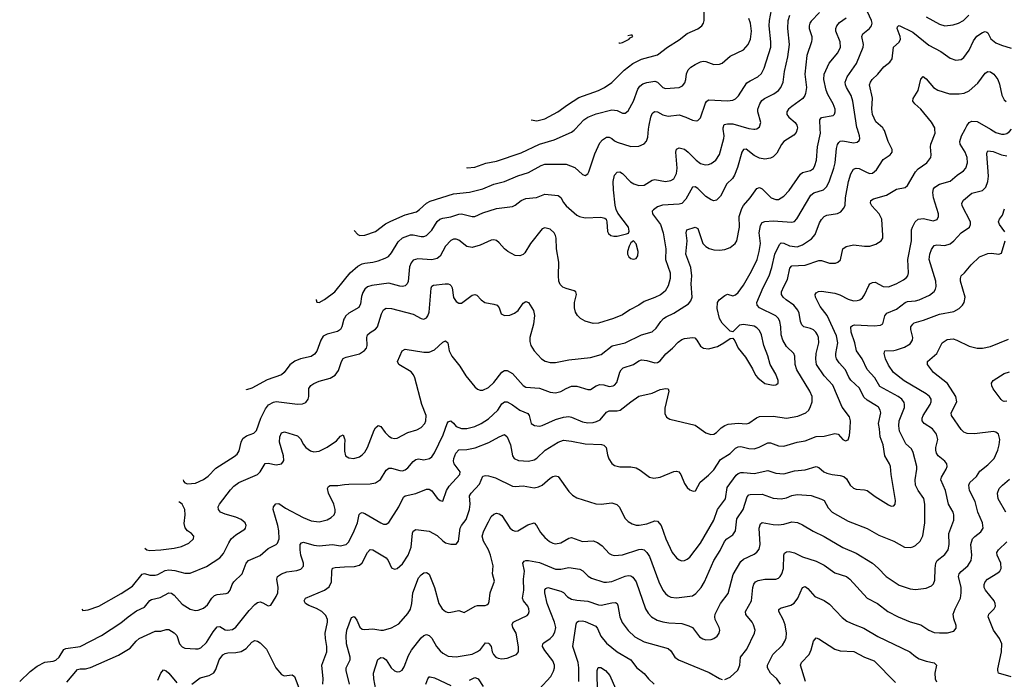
# Model space of a CAD drawing. Header units: inches. Extents: x 501419 to 657765, y 482282 to 547532.
# Tile 38 of 225: x 537580 to 544912, y 525905 to 530815. Entities that reach past the tile are written whole.
import ezdxf

# ---------------------------------------------------------------- set-up
doc = ezdxf.new("R2010")
doc.units = ezdxf.units.IN
doc.header["$MEASUREMENT"] = 0
for name, color, linetype in [('A5532', 7, 'Continuous'), ('A5542', 7, 'Continuous'), ('A5543', 7, 'Continuous')]:
    doc.layers.add(name, color=color, linetype=linetype)

msp = doc.modelspace()

# ---------------------------------------------------------------- linework, layer by layer
at = {"layer": 'A5532', "color": 6}
for points, elevation in [([(539787.5, 528733.8), (539787, 528730), (539793.8, 528713.8), (539810, 528710.2), (539850, 528732.5), (539927.9, 528790), (540000, 528879.8)], 3400), ([(540000, 528594.3), (539994.7, 528585.3), (539980.1, 528530), (539970, 528509.1), (539946.3, 528493.7), (539870, 528475.6), (539841.2, 528458.8), (539821.7, 528430), (539792.5, 528347.5), (539775.5, 528324.5), (539750, 528308.6), (539670, 528292), (539630, 528274.5), (539592.7, 528247.3), (539550.4, 528189.6), (539528.8, 528171.2), (539424.2, 528135.8), (539310, 528073), (539270, 528059.3), (539267.9, 528062.3)], 3300), ([(538797.2, 527389.6), (538800.4, 527380.4), (538810, 527367.6), (538830, 527359.6), (538890, 527364.7), (538950, 527393.6), (538982.5, 527417.5), (539041.8, 527478.2), (539176.9, 527563.1), (539198.7, 527581.3), (539214.1, 527605.9), (539228.6, 527671.4), (539242.5, 527697.5), (539270, 527717.5), (539323.4, 527736.6), (539343.7, 527756.3), (539375.7, 527850), (539410, 527919.4), (539432.4, 527947.6), (539470, 527968.3), (539490, 527972.9), (539650, 527952.8), (539685, 527955), (539710, 527966.3), (539728.4, 527991.6), (539732.4, 528010), (539732.2, 528070), (539747.2, 528092.8), (539771.5, 528108.5), (539810, 528124.2), (539892.1, 528147.9), (539929.2, 528170), (539954.8, 528205.2), (539975.9, 528270), (539990, 528293.2), (540000, 528298.5)], 3200), ([(538043.7, 526426.9), (538050, 526417.1), (538090, 526422.1), (538170.3, 526449.7), (538336.5, 526543.5), (538420.1, 526599.9), (538493.1, 526686.9), (538510, 526692.1), (538550, 526679.9), (538590, 526679.6), (538610, 526685.6), (538664.5, 526715.5), (538690, 526720.5), (538735.4, 526715.4), (538810, 526694.6), (538850, 526695), (538970, 526745.9), (539070.4, 526809.6), (539097.8, 526842.2), (539137.5, 526922.5), (539155.8, 526950), (539190, 526981.6), (539255.8, 527024.2), (539262, 527030), (539267.1, 527050), (539259, 527070), (539230, 527095.5), (539190, 527113.3), (539110, 527134.5), (539075, 527150), (539059.4, 527170), (539059, 527190), (539068.7, 527210), (539150, 527316.8), (539175.9, 527344.1), (539212.8, 527370), (539350, 527430.1), (539370.5, 527450), (539408.9, 527511.1), (539430, 527513.4), (539490, 527501.3), (539529, 527510), (539539.3, 527520.7), (539546.6, 527533.4), (539545.3, 527570), (539515.3, 527670), (539517.4, 527710), (539530, 527739), (539553.1, 527746.9), (539650, 527717.5), (539670, 527695.4), (539693.5, 527653.5), (539711.4, 527631.4), (539745.6, 527605.6), (539770, 527598.5), (539810, 527604.2), (539870, 527632.7), (539938.6, 527681.4), (539970, 527714.3), (539990, 527724.7), (540000, 527694.4)], 3100), ([(540000, 527644.9), (539998.9, 527610), (540000, 527604.6)], 3100), ([(537580.2, 525890), (537657.3, 525962.7), (537710, 526003.8), (537767.5, 526032.5), (537830, 526041.1), (537850, 526048.9), (537874, 526070), (537910, 526126.8), (537924.8, 526135.2), (538030, 526149.3), (538190, 526230.4), (538334.4, 526325.6), (538388.6, 526371.4), (538450, 526414.1), (538510, 526441.9), (538548.6, 526491.4), (538561.3, 526498.7), (538626.3, 526513.7), (538690, 526548.3), (538710, 526546.9), (538730, 526531.3), (538790, 526465.1), (538850, 526427.6), (538890, 526418), (538910, 526419.6), (538950, 526435.2), (538979.6, 526460.4), (539010, 526510.1), (539030, 526528.6), (539050, 526535.9), (539116.6, 526543.4), (539132.9, 526550), (539148.5, 526570), (539162.7, 526610), (539175.9, 526630), (539236.3, 526690), (539267.6, 526770), (539283.9, 526790), (539370, 526828.2), (539430, 526878.5), (539490, 526908.4), (539500.6, 526919.4), (539512.7, 526950), (539510.9, 527010), (539503.4, 527050), (539467.5, 527170), (539469.5, 527190.5), (539488, 527212), (539510, 527213.1), (539559.1, 527179.1), (539691.5, 527110), (539750, 527086), (539810, 527076.4), (539870, 527093.6), (539900.5, 527110), (539920.9, 527130), (539929.2, 527150), (539930.2, 527169.8), (539919.4, 527210), (539880.2, 527290), (539873.2, 527326.8), (539879.9, 527340.1), (539892.1, 527347.9), (539948.9, 527348.9), (540000, 527354.6)], 3000), ([(538511.9, 526881.4), (538526.5, 526870), (538550, 526864.8), (538630, 526868.6), (538730, 526880.5), (538786, 526894), (538840.3, 526919.7), (538874.7, 526950), (538877.5, 526970), (538858.7, 526990), (538830, 527010.6), (538812, 527032), (538805.7, 527065.7), (538812.9, 527130), (538810.2, 527170), (538790, 527209.9), (538770, 527223.2)], 3200), ([(538770, 527223.2), (538765.9, 527223.1)], 3200), ([(537930, 525884.1), (538010, 525977.6), (538030, 525983.8), (538070, 525983.2), (538107.1, 525992.9), (538315, 526085), (538403.8, 526136.2), (538446.4, 526190), (538470, 526208), (538590, 526264.7), (538630, 526264.2), (538670, 526275.2), (538690, 526275.1), (538730, 526252), (538750.9, 526230.9), (538769.6, 526170), (538790, 526146), (538810, 526137.8), (538890, 526131.3), (538910, 526131.8), (538930, 526138.9), (538970, 526178.5), (539020.7, 526259.3), (539050, 526295.7), (539070, 526299.7), (539110, 526273.3), (539126.9, 526270), (539163.6, 526276.4), (539190, 526294.6), (539290, 526416.6), (539330, 526461.9), (539350, 526477.9), (539370, 526481.7), (539390, 526475.6), (539430, 526451.9), (539450, 526456.8), (539490, 526521.6), (539501.5, 526550), (539505.4, 526590), (539494.7, 526650), (539500.2, 526670), (539530.1, 526689.9), (539570, 526704.3), (539643.7, 526716.3), (539674.1, 526725.9), (539693.1, 526746.9), (539692.6, 526770), (539674.9, 526830), (539669, 526870), (539669.4, 526910), (539678.6, 526921.4), (539692.7, 526927.3), (539770, 526903.9), (539810, 526899.8), (539910, 526908.4), (539970, 526898), (540000, 526905.7)], 2900), ([(539838.5, 525870), (539839.2, 525910), (539830.3, 526010), (539868.2, 526110), (539868.2, 526150), (539856.9, 526210), (539854.7, 526250), (539873.2, 526330), (539872.9, 526350), (539859.9, 526379.9), (539830.2, 526410.2), (539790, 526432.2), (539733.9, 526453.9), (539708, 526470), (539697.6, 526490), (539708, 526510), (539850, 526569), (539885.6, 526594.4), (539902.8, 526630), (539903.6, 526710), (539910, 526731.8), (539930, 526738.7), (540000, 526742.1)], 2800), ([(538862.1, 525870), (538924.2, 525915.8), (538990, 525934.7), (539025.8, 525954.2), (539041.9, 525978.1), (539065.5, 526050), (539093.3, 526086.7), (539110, 526097), (539130, 526101.7), (539190, 526104), (539230, 526113.2), (539265.5, 526134.5), (539310, 526181.6), (539330, 526193.2), (539350, 526190.4), (539370, 526177.2), (539418.5, 526130), (539488.5, 525990), (539530, 525942.1), (539550.7, 525930.7), (539610, 525938.7), (539625.8, 525925.8), (539670, 525810.8)], 2800), ([(538610, 525898.3), (538630, 525950.9), (538650, 525974.7), (538670, 525968), (538690, 525950.6), (538750, 525878.4)], 2800)]:
    msp.add_lwpolyline(points, dxfattribs=dict(at, elevation=elevation))
at = {"layer": 'A5542', "color": 6}
for points, elevation in [([(540000, 526742.1), (540074.2, 526745.8), (540110, 526754.7), (540130, 526772.5), (540170, 526848.8), (540190, 526871.3), (540210, 526869.7), (540308, 526810), (540323.6, 526790), (540350, 526735.3), (540370, 526726), (540390, 526729.2), (540430, 526765.2), (540474, 526830), (540496.3, 526890), (540505.9, 526994.1), (540510.9, 527009.1), (540530, 527020.5), (540630, 527009), (540690, 526975.9), (540730, 526935.8), (540750, 526922.1), (540790, 526910.9), (540830, 526911.6), (540847.2, 526932.8), (540859.6, 527030), (540868.9, 527051.1), (540904.5, 527095.5), (540929.4, 527170), (540935.4, 527210), (540930.8, 527270), (540941.6, 527290), (541002.9, 527357.1), (541030, 527418.5), (541050, 527421.9), (541070, 527419), (541124.3, 527404.3), (541250, 527343.3), (541270, 527341), (541330, 527346), (541410, 527331.8), (541442.9, 527337.1), (541469.5, 527350.5), (541530, 527403), (541550, 527415.1), (541570, 527420.1), (541590, 527414.6), (541670, 527303.1), (541697, 527277), (541730, 527257.1), (541870, 527211.7), (541910, 527209.5), (541990, 527218.1), (542027.4, 527207.4), (542045.9, 527185.9), (542086.1, 527106.1), (542110, 527081.3), (542142, 527062), (542170, 527053.6), (542193, 527053), (542250, 527063.9), (542310, 527084.4), (542330, 527081.8), (542355.8, 527050), (542390.5, 526950), (542438.2, 526850), (542470, 526808.6), (542490, 526794.6), (542510, 526788.1), (542530.4, 526789.6), (542550, 526798.5), (542570, 526815.1), (542650, 526918.2), (542749.8, 527090), (542777.5, 527170), (542836.8, 527250), (542847.3, 527332.7), (542916.1, 527423.9), (542930, 527436.2), (542950, 527443.9), (542970, 527446.1), (543050, 527438.4), (543150, 527460.8), (543210, 527439.1), (543270, 527433.7), (543350, 527457.1), (543430, 527464.9), (543510, 527489.1), (543530, 527481.3), (543568.4, 527450), (543590, 527439.5), (543629.1, 527429.1), (543690, 527423.3), (543715.9, 527415.9), (543738.1, 527398.1), (543764.1, 527350), (543788.6, 527328.6), (543810, 527320.5), (543870, 527316.6), (543890, 527311.3), (543950, 527265), (544050, 527203.3), (544070, 527194.3), (544090, 527195.5), (544100.1, 527210), (544102.8, 527237.2), (544068.9, 527430), (544063.3, 527490), (544056.9, 527510), (544022.3, 527570), (544011, 527650), (543986.8, 527710), (543983, 527770), (543975.4, 527810), (543991.5, 527890), (543988, 527910), (543974.6, 527930), (543961, 527941), (543890, 527984), (543865.4, 528005.4), (543832.5, 528072.5), (543770, 528132), (543754.7, 528154.7), (543729.7, 528210), (543681.9, 528261.9), (543663, 528290), (543656.4, 528310), (543656.5, 528330), (543671.5, 528410), (543662.3, 528462.3), (543592.4, 528612.4), (543541.5, 528681.5), (543505.1, 528750), (543503.1, 528770), (543510, 528782.7), (543527.8, 528792.2), (543550, 528794.8), (543650, 528780.9), (543687.9, 528767.9), (543750, 528734.3), (543790, 528723.7), (543815.9, 528724.1), (543836.4, 528730), (543855.2, 528744.7), (543870, 528766.7), (543902.5, 528837.5), (543911.4, 528848.6), (543930, 528859.7), (543950, 528861.1), (544010, 528829.5), (544050, 528827.2), (544107.1, 528850), (544161.3, 528878.7), (544184.2, 528895.8), (544194.2, 528910), (544199.5, 528930), (544193.4, 529030), (544221.1, 529170), (544221.9, 529250), (544228.3, 529271.7), (544248.9, 529311.1), (544270, 529331), (544310, 529335.7), (544382.2, 529317.8), (544411.7, 529328.3), (544422.1, 529350), (544421.8, 529370), (544384.5, 529490), (544379.1, 529530), (544384.6, 529555.4), (544395.4, 529570), (544429.9, 529590), (544510, 529613.2), (544562.1, 529657.9), (544609.1, 529690), (544626.6, 529710), (544638.3, 529750), (544635.7, 529790), (544620.8, 529830), (544584.5, 529890), (544581.1, 529910), (544592.7, 529950), (544619.7, 530000)], 2800), ([(540000, 527354.6), (540030, 527357.9), (540190, 527360.3), (540230, 527367.5), (540267.3, 527392.7), (540310, 527462.2), (540330, 527478.1), (540350, 527476.6), (540410, 527459.2), (540430, 527458.5), (540450, 527464.4), (540470, 527478.6), (540510, 527527.4), (540530, 527542.7), (540550, 527546.2), (540590, 527539.9), (540631.6, 527548.4), (540650, 527561.6), (540670, 527590.1), (540734.5, 527725.5), (540763.8, 527810), (540770, 527822.3), (540775.7, 527824.3), (540790, 527829.1), (540810, 527812.8), (540830, 527787.7), (540870, 527772.8), (540910, 527773.1), (540970, 527788.4), (541017.1, 527810), (541070, 527843.5), (541140.9, 527910), (541170, 527955.9), (541190, 527970.3), (541210, 527972.1), (541250, 527949.8), (541303.8, 527910), (541363.8, 527883.8), (541375.1, 527870), (541388.9, 527810), (541414.5, 527794.5), (541450, 527790.5), (541470, 527793.8), (541570, 527839.5), (541630, 527856.5), (541670, 527861.8), (541690, 527857.7), (541770, 527822.3), (541810, 527815.6), (541850, 527816.7), (541876.1, 527823.9), (541901.9, 527838.1), (541950, 527893.1), (541970, 527905.1), (542030, 527902.7), (542052.7, 527910), (542130, 527972.1), (542190, 528012.1), (542290, 528035.8), (542350, 528061.8), (542391.3, 528071.3), (542407.8, 528067.8), (542414.4, 528050), (542383.3, 527923.4), (542383.8, 527883.8), (542395.7, 527855.7), (542420.8, 527840.8), (542610, 527797.6), (542690, 527740.1), (542727.6, 527727.6), (542750, 527729.7), (542770, 527742.6), (542802.4, 527777.6), (542830, 527795.9), (542856.2, 527803.8), (542930, 527811.7), (542990, 527808), (543010, 527811.7), (543067.3, 527852.7), (543090, 527861.6), (543190, 527864.9), (543290, 527849.6), (543374.6, 527865.4), (543434.2, 527890), (543455.3, 527910), (543470, 527937.2), (543480.2, 527970), (543482.1, 528010), (543464.8, 528050), (543365.9, 528210), (543355.5, 528250), (543351.7, 528310), (543345.8, 528330), (543290, 528383.2), (543264, 528430), (543251.4, 528470), (543248, 528530), (543240.5, 528570), (543230.1, 528590.1), (543210, 528610), (543090, 528671.8), (543072.4, 528690), (543069.2, 528710), (543116.8, 528823.2), (543161, 528910), (543180.7, 528970), (543204.2, 529070), (543237.9, 529142.1), (543250, 529154.3), (543270, 529151), (543311.3, 529131.3), (543370, 529125.3), (543410, 529139.6), (543476.1, 529183.9), (543504.6, 529215.4), (543535.5, 529304.5), (543550, 529328.6), (543569.9, 529350), (543590, 529360.4), (543670, 529372.4), (543693.7, 529386.3), (543715.4, 529410), (543726.6, 529433.4), (543729.2, 529490), (543751, 529610), (543770, 529668), (543790, 529701.9), (543810, 529711.4), (543830, 529708.5), (543890, 529678.1), (543910, 529671.2), (543930, 529673.2), (543960.9, 529699.1), (544010, 529774.5), (544061.7, 529810), (544077.9, 529830), (544075.9, 529850), (544048, 529908), (544018.7, 529990), (544012.5, 530000)], 3000), ([(540000, 528298.5), (540010, 528303.8), (540110, 528329.4), (540148, 528352), (540161.9, 528370), (540167.8, 528390), (540165.7, 528450), (540170.5, 528470), (540190, 528488.1), (540228.5, 528511.5), (540243.5, 528530), (540274.7, 528625.3), (540290, 528655.2), (540310, 528667), (540350, 528666), (540510, 528622.4), (540570, 528590.1), (540590, 528585.8), (540610, 528595), (540620.4, 528610), (540630, 528637.4), (540643.7, 528816.3), (540648.3, 528831.7), (540661.5, 528838.5), (540748.9, 528848.9), (540770, 528849.3), (540783.9, 528843.9), (540794.1, 528834.1), (540799.4, 528819.4), (540810, 528748), (540830, 528716.8), (540850, 528705), (540870, 528705.8), (540950, 528764.8), (540970, 528771.1), (540985.3, 528765.3), (541015.7, 528730), (541043.7, 528710), (541110, 528698.7), (541135.5, 528690), (541151.2, 528671.2), (541165.6, 528625.6), (541190, 528612.5), (541230, 528616.3), (541265.2, 528630), (541291.9, 528650), (541330, 528705), (541350, 528718.7), (541370, 528710.2), (541405.9, 528650), (541413, 528613), (541405.2, 528550), (541377.9, 528450), (541379.2, 528419.2), (541386.9, 528390), (541412.1, 528350), (541465.2, 528290), (541492.6, 528272.6), (541530, 528262.6), (541570, 528263.5), (541670, 528284.4), (541830, 528301), (541910, 528322), (541991.6, 528388.4), (542090, 528410.8), (542210, 528468.5), (542290, 528492.2), (542320.8, 528519.2), (542355.1, 528570), (542373.8, 528590), (542395.2, 528604.8), (542450, 528630.2), (542560.6, 528699.4), (542578.2, 528721.8), (542587, 528750), (542580.2, 528850), (542584.9, 528910), (542577.1, 528970), (542540.8, 529070), (542549.5, 529170), (542542.3, 529230), (542547.6, 529252.4), (542610, 529271.6), (542630, 529260.4), (542668.3, 529150), (542688.3, 529128.3), (542713.5, 529113.5), (542750, 529102.3), (542790, 529099.6), (542830, 529105), (542870, 529119.3), (542909, 529150), (542919.5, 529170), (542939.5, 529270), (542938.1, 529350), (542956.8, 529410), (542968.8, 529431.2), (543020.7, 529490), (543070, 529558.3), (543090, 529565.3), (543110, 529557.3), (543176.8, 529490), (543210, 529476), (543230, 529477.3), (543270, 529501.9), (543310, 529544.7), (543393.7, 529666.3), (543410, 529677.5), (543470, 529692.2), (543490, 529709), (543501.9, 529730), (543513.4, 529770), (543521.9, 529870), (543542.9, 529970), (543541.4, 530000)], 3200), ([(540000, 528879.8), (540040.3, 528930), (540098.6, 528981.4), (540130, 528998.4), (540150, 529003.8), (540210, 529010.4), (540250, 529021.4), (540300.7, 529039.3), (540326.5, 529053.5), (540350, 529080.5), (540397.4, 529162.6), (540430, 529192.7), (540490, 529214.7), (540510, 529214.8), (540570, 529201.2), (540590, 529201.4), (540610, 529208.1), (540650, 529248.5), (540690, 529313.5), (540709.4, 529330.6), (540730, 529338.4), (540790, 529348.4), (540850, 529368.1), (540870, 529370.5), (540950, 529349.6), (540970, 529351.5), (541030, 529378.8), (541130, 529410.2), (541250, 529424.3), (541270, 529434.3), (541314.1, 529470), (541350, 529484.7), (541429.3, 529490.7), (541490, 529515.9), (541590, 529506.6), (541610, 529490.9), (541630, 529453.5), (541650, 529430.9), (541730, 529361.1), (541749.7, 529349.7), (541790, 529340.9), (541906.5, 529346.5), (541938.4, 529338.4), (541946.8, 529330), (541951.8, 529311.8), (541958.3, 529238.3), (541964.9, 529224.9), (541980.9, 529210), (542003.5, 529203.5), (542030, 529203.1), (542098.9, 529221.1), (542112.7, 529227.3), (542119.1, 529240.9), (542113.8, 529270), (542034.9, 529374.9), (542021.9, 529401.9), (542013.9, 529433.9), (542001.7, 529550), (542000.4, 529610), (542010, 529657), (542030, 529681.5), (542050, 529682.1), (542070, 529671), (542129.1, 529609.1), (542153.8, 529593.8), (542190, 529580.9), (542230, 529583.9), (542290, 529619.8), (542310, 529625.5), (542390, 529612), (542430, 529617.3), (542450.7, 529630), (542471.9, 529670), (542474.9, 529710), (542465.1, 529830), (542470, 529852.6), (542490, 529860.4), (542530, 529851), (542558.7, 529830), (542616.7, 529770), (542650, 529746), (542684.4, 529735.7), (542710, 529737.7), (542730, 529745.7), (542762.7, 529770), (542790, 529811.6), (542823.6, 529930), (542825.2, 529950), (542819.1, 530000)], 3400), ([(540000, 526905.7), (540010, 526908.3), (540030.8, 526929.2), (540072, 527010), (540096.6, 527070), (540109, 527131), (540118.6, 527141.4), (540130, 527146.4), (540150, 527140.4), (540270, 527069.1), (540290, 527060.2), (540310, 527059.1), (540330, 527072.2), (540403.7, 527190), (540439.2, 527260.8), (540450, 527272), (540531.1, 527288.9), (540610, 527321.4), (540630, 527319.6), (540650, 527308.9), (540690, 527254.6), (540710, 527235.5), (540730, 527231.2), (540759.4, 527310), (540778.1, 527341.9), (540857.3, 527430), (540860.2, 527450), (540816, 527510), (540811.4, 527530), (540813.8, 527550), (540829, 527590), (540850, 527614.6), (540910, 527615.4), (540971.8, 527628.2), (541072.8, 527667.2), (541150, 527710.5), (541190, 527727.4), (541211.2, 527710), (541234.5, 527650), (541249, 527570), (541263, 527550), (541293.4, 527533.4), (541370, 527529.4), (541410, 527539), (541430, 527551.7), (541492.9, 527610), (541590, 527669.6), (541630, 527684.8), (541690, 527678.7), (541790, 527658.6), (541912.7, 527652.7), (541928.8, 527648.8), (541947.2, 527630), (541956.1, 527576.1), (541966.9, 527546.9), (541990, 527511.6), (542010, 527497.4), (542048, 527488), (542130, 527487.6), (542170, 527478.8), (542201.7, 527461.7), (542270, 527410.8), (542302.3, 527402.3), (542350, 527410.6), (542450, 527453), (542470, 527455.6), (542489.1, 527450), (542503.5, 527430), (542530, 527363.2), (542550, 527333), (542570, 527314.6), (542594.9, 527305.1), (542612, 527308), (542646.8, 527373.2), (542710, 527425.4), (542750, 527465.6), (542797.6, 527542.4), (542870, 527587), (542910, 527625), (542930, 527636.8), (542950, 527639), (543010, 527624.3), (543050, 527622.2), (543086.2, 527633.8), (543150, 527666), (543170, 527664.9), (543230, 527642.7), (543270, 527639.7), (543368.5, 527671.5), (543430, 527679.7), (543510, 527711.6), (543570, 527716), (543650, 527736.1), (543675, 527730), (543710, 527691.1), (543730, 527680.7), (543750, 527688.9), (543759.6, 527720.4), (543764.9, 527775.1), (543765.7, 527830), (543758.3, 527858.3), (543704.9, 527930), (543634.1, 528094.1), (543570, 528164.8), (543513.8, 528250), (543508.1, 528288.1), (543510, 528330), (543530, 528410), (543527.4, 528450), (543520, 528470), (543508.8, 528488.8), (543490, 528507.4), (543470, 528517.1), (543419.4, 528530), (543403.3, 528543.3), (543393.6, 528570), (543385, 528630), (543374.3, 528654.3), (543344.6, 528690), (543286.6, 528730), (543265.6, 528750), (543253.9, 528770), (543252.1, 528790), (543269.1, 528830), (543298.6, 528881.4), (543314.7, 528965.3), (543330, 528982.1), (543430, 528987.7), (543530, 529022.8), (543550, 529022.4), (543610, 529003.9), (543656, 529004), (543672.3, 529010), (543691.1, 529028.9), (543710, 529108.6), (543733.3, 529126.7), (543790, 529138.5), (543870, 529129.4), (543910, 529130.5), (543956.1, 529143.9), (543995.5, 529170), (544006.5, 529190), (544008.2, 529210), (544000.2, 529330), (543981.1, 529370), (543925.6, 529430), (543915, 529450), (543917.2, 529470), (543937.8, 529482.2), (544035.5, 529510), (544110, 529553.3), (544173.5, 529566.5), (544190, 529582.2), (544250, 529682.7), (544270, 529704.3), (544336.3, 529750), (544365.1, 529790), (544367.8, 529810), (544362.1, 529870), (544365.8, 529890), (544397.6, 529970), (544394.9, 530000)], 2900), ([(540000, 527604.6), (540007.2, 527570), (540030, 527553.7), (540069.5, 527549.5), (540110, 527562.2), (540130, 527575.3), (540150, 527596.8), (540170, 527632), (540220.7, 527759.3), (540230, 527776.4), (540250, 527795.6), (540270, 527787), (540302.3, 527742.3), (540330, 527714.8), (540350, 527703.2), (540370, 527698.2), (540390, 527699.8), (540470, 527742.6), (540537.6, 527762.4), (540570, 527778.8), (540595.9, 527810), (540603.5, 527830), (540606.5, 527870), (540574.9, 527950), (540521.7, 528150), (540512.1, 528172.1), (540494.4, 528194.4), (540402.8, 528250), (540392.6, 528270), (540428.7, 528351.3), (540450, 528362.5), (540590, 528340.7), (540630, 528339.8), (540670, 528356.9), (540730, 528414.8), (540750, 528424.7), (540769.2, 528409.2), (540779.2, 528350), (540799.2, 528310), (540857.6, 528237.6), (540903.3, 528163.3), (540970, 528082.5), (540990, 528065.7), (541010, 528058.6), (541030, 528058.6), (541070, 528077.2), (541110, 528115.6), (541170, 528191), (541190, 528204), (541210, 528203.4), (541250, 528180.7), (541330, 528093.3), (541350, 528081.3), (541452.1, 528072.1), (541530, 528043.6), (541570, 528038.2), (541610, 528047.9), (541650, 528071.2), (541690, 528086.8), (541730, 528086.3), (541810, 528062.1), (541830, 528062.8), (541874, 528090), (541901, 528099), (541930, 528096.7), (541970, 528086.1), (541998.8, 528090), (542010, 528095.8), (542025.5, 528114.5), (542050, 528191.4), (542060.1, 528210), (542075.1, 528224.9), (542150, 528248.5), (542190, 528276), (542210, 528283.2), (542250, 528279.3), (542310, 528261.6), (542330, 528264), (542350, 528277.3), (542391.5, 528328.5), (542440.5, 528370), (542483.9, 528416.1), (542510, 528435.2), (542530, 528443), (542590, 528451), (542606.6, 528446.6), (542623.6, 528430), (542650, 528386.1), (542671.5, 528371.5), (542710, 528366.5), (542776.2, 528383.8), (542824.5, 528410), (542870, 528442.4), (542890, 528443.7), (542904.2, 528424.2), (542929.3, 528370), (542984.2, 528304.2), (543036.9, 528216.9), (543058.6, 528170), (543075.9, 528150), (543130, 528108.5), (543190, 528095.7), (543210, 528096.3), (543218.8, 528101.2), (543228, 528110), (543227, 528130), (543210, 528177.4), (543168.6, 528248.6), (543150, 528314.3), (543120.1, 528390), (543103.3, 528470), (543090, 528500.8), (543070, 528521.7), (543050, 528534.4), (542970, 528547.6), (542939.4, 528540.6), (542890, 528490.9), (542870, 528495.8), (542810, 528556.9), (542791.1, 528590), (542774.1, 528665.9), (542777.2, 528710), (542788.5, 528731.4), (542830, 528762.3), (542850, 528771.5), (542890, 528760.9), (542910, 528768.3), (542930, 528785.2), (542970, 528839.7), (543030, 528943.2), (543071.4, 529030), (543086.9, 529090), (543095.3, 529150), (543086.4, 529230), (543096.3, 529283.7), (543110, 529306.5), (543130, 529312.7), (543190, 529317.9), (543330, 529307.4), (543350, 529314.4), (543366.5, 529333.5), (543471, 529509), (543494, 529526), (543564.5, 529550), (543590, 529574.1), (543610, 529615.8), (543643.4, 529710), (543652.4, 529750), (543662.4, 529857.6), (543670, 529885.7), (543679.5, 529900.5), (543690, 529911), (543710, 529914.2), (543790, 529899.8), (543815.5, 529904.5), (543830, 529916), (543836.1, 529930), (543834.4, 529950), (543817.7, 530000)], 3100), ([(543369.6, 530000), (543363, 529977), (543344.3, 529955.7), (543270.3, 529909.7), (543252.8, 529887.2), (543218.7, 529821.3), (543190, 529793.9), (543170, 529783.9), (543130, 529778.5), (543090, 529785.9), (543050, 529803.7), (542990, 529850.8), (542969.6, 529850.4), (542957.5, 529830), (542925.4, 529714.6), (542902.6, 529657.4), (542886.8, 529633.2), (542845.9, 529594.1), (542797.8, 529502.2), (542770, 529472.3), (542750, 529468.3), (542730, 529473.8), (542690, 529499.9), (542630, 529559.8), (542610, 529571.2), (542591.3, 529568.7), (542541.3, 529478.7), (542510, 529447.8), (542490, 529441.7), (542366, 529434), (542330, 529421.5), (542299.3, 529400.7), (542289.2, 529390), (542291.1, 529370), (542351.6, 529291.6), (542371.6, 529230), (542390.5, 529110), (542388.2, 529030), (542423.6, 528930), (542423.7, 528890), (542410, 528833.3), (542386.1, 528793.9), (542352.8, 528767.2), (542310, 528746.3), (542230, 528717.9), (542190, 528689.4), (542124.6, 528655.4), (542070, 528619.2), (542002.6, 528590), (541890, 528557.4), (541850, 528554.9), (541790.4, 528570.4), (541756.5, 528590), (541732.9, 528612.9), (541719.3, 528639.3), (541711.8, 528671.8), (541712.5, 528710), (541725.2, 528770), (541721.7, 528790), (541710, 528797.9), (541650, 528814.1), (541625.3, 528825.3), (541605.2, 528845.2), (541594.8, 528870), (541591.3, 528910), (541594.7, 529010), (541576.8, 529110), (541574.7, 529190), (541570.3, 529210), (541559.1, 529230), (541530, 529255.7), (541490, 529265.9), (541470, 529258.7), (541384.9, 529150), (541340.5, 529079.5), (541330, 529068.3), (541303.4, 529056.6), (541270, 529059.5), (541215.2, 529090), (541189.3, 529109.3), (541150, 529155.7), (541130, 529170.8), (541110, 529176.7), (541090, 529174.5), (541010, 529136.8), (540950, 529119.2), (540910, 529127), (540850, 529174.4), (540830, 529181.3), (540810, 529180.6), (540790, 529171.5), (540751.9, 529130), (540710, 529055.2), (540690, 529036.7), (540650, 529028.6), (540545.1, 529034.9), (540510, 529025.4), (540494.2, 529005.8), (540483.8, 528976.2), (540473.1, 528866.9), (540465.7, 528850), (540450, 528835.5), (540430, 528830.3), (540410, 528832), (540330, 528854.9), (540202.3, 528837.7), (540170, 528827.4), (540150, 528810), (540134.8, 528785.2), (540125.8, 528754.2), (540118.9, 528701.1), (540106.2, 528673.8), (540030, 528631.2), (540009.4, 528610.6), (540000, 528594.3)], 3300), ([(540070.4, 529247), (540097.4, 529217.4), (540113.4, 529210), (540150, 529210.9), (540230, 529238.7), (540305, 529295), (540343.8, 529316.2), (540450, 529361.9), (540534.3, 529385.7), (540558.4, 529401.6), (540608.9, 529450), (540635.7, 529464.3), (540810, 529519.6), (540930, 529532.8), (541030, 529555.9), (541110, 529590), (541190, 529610.8), (541290, 529653.7), (541370, 529679), (541462.1, 529730), (541490, 529739.2), (541650, 529740.7), (541714.2, 529714.2), (541770, 529662.9), (541790, 529656.2), (541810, 529668.2), (541817, 529683), (541862, 529818), (541900.6, 529899.4), (541919.4, 529920.6), (541950, 529941.2), (541970, 529939.9), (541990, 529930.8), (542010, 529912.6), (542030, 529903.8), (542130, 529872.7), (542190, 529873.9), (542230, 529891.7), (542247.5, 529912.5), (542257.8, 529942.2), (542263.5, 530000)], 3500), ([(540906.3, 529715.1), (540913.4, 529713.4), (540970, 529718.8), (541051.7, 529748.3), (541130, 529763.3), (541315, 529825), (541450, 529888.8), (541558.9, 529921.1), (541690, 529979), (541710, 529994.2), (541715.4, 530000)], 3600), ([(543046.3, 530000), (543050, 529999.4), (543054, 530000)], 3400), ([(544809.9, 530000), (544850, 529976.8), (544890, 529962.6), (544910, 529962.9), (544930, 529969), (544950, 529982.7), (544966, 530000)], 2800), ([(540036.8, 525870), (540010.2, 525970), (540011.5, 525990), (540040.1, 526050), (540042.2, 526070), (540014.6, 526170), (540010.3, 526230), (540016.6, 526270), (540050, 526364.3), (540070, 526372.4), (540090, 526346.6), (540112.9, 526292.9), (540130, 526279.1), (540150, 526275), (540210, 526281), (540270, 526271), (540290, 526271.8), (540350, 526289.2), (540402.3, 526317.7), (540470, 526395.4), (540490, 526427), (540500.2, 526470), (540506.6, 526550), (540550, 526661.3), (540570, 526684.2), (540590, 526696.8), (540610, 526700.3), (540630, 526687.5), (540668.4, 526588.4), (540700.9, 526470), (540726.1, 526430), (540750, 526409.7), (540770, 526403.8), (540790, 526404.7), (540850, 526416.4), (540890, 526403.5), (540971, 526449), (540990, 526454.9), (541045.5, 526454.5), (541059.7, 526460.3), (541070.6, 526469.4), (541075.7, 526484.3), (541084.1, 526550), (541115.4, 526635.4), (541102.1, 526690), (541105.7, 526750), (541085.6, 526830), (541071.1, 526870), (541033.9, 526933.9), (541024.6, 526970), (541036.7, 527010), (541070, 527078.3), (541090, 527116.2), (541110, 527135.9), (541130, 527141.5), (541150, 527138), (541170, 527124.1), (541230, 527032.3), (541250, 527015.5), (541270, 527008.7), (541290, 527010.7), (541365.1, 527054.9), (541410, 527069.7), (541429.4, 527049.4), (541458.1, 526998.1), (541490, 526961.2), (541524.8, 526930), (541550, 526918.3), (541570, 526914.9), (541610, 526922.1), (541670, 526955.8), (541690, 526959.8), (541770, 526930.8), (541850, 526936.9), (541883.8, 526923.8), (541918.7, 526898.7), (541970, 526841.3), (541990, 526830.9), (542010, 526827.5), (542070, 526830.8), (542190, 526872.7), (542210, 526874.7), (542230, 526869.3), (542250, 526850.1), (542270, 526819.4), (542340.3, 526630), (542370, 526568.6), (542390, 526543.1), (542410, 526527.5), (542430, 526517.9), (542470, 526510.7), (542590, 526527), (542615.8, 526544.2), (542654, 526590), (542679.3, 526630), (542749.8, 526790), (542796.4, 526863.6), (542828.2, 526931.8), (542845.5, 526950), (542890, 526981), (542910, 527009.7), (542919.5, 527100.5), (542968, 527170), (542997.2, 527262.8), (543010, 527277.7), (543019.5, 527280.5), (543110, 527283.1), (543190, 527254.5), (543250, 527248.2), (543290, 527256.4), (543330, 527273.1), (543370, 527280.9), (543473.9, 527273.9), (543550, 527246.8), (543570, 527235.2), (543600.8, 527180.8), (543629.7, 527150), (543750, 527083.8), (543890, 527028.2), (543978.1, 526978.1), (544090, 526934), (544168.5, 526890), (544210, 526886), (544230, 526890.7), (544250, 526902.3), (544285.1, 526934.9), (544305.4, 526974.6), (544321, 527070), (544320.3, 527210), (544312.1, 527252.1), (544270, 527311.6), (544251.9, 527350), (544247.4, 527390), (544261, 527470), (544259.9, 527490), (544234.4, 527594.4), (544219.8, 527619.8), (544178.9, 527658.9), (544132.5, 527752.4), (544126.9, 527793.1), (544128.8, 527830), (544167.9, 527927.9), (544170, 527950), (544165.6, 527965.6), (544147.9, 527990), (544121.3, 528010), (543983.9, 528083.9), (543947, 528150), (543890.6, 528210.6), (543854, 528290), (543810.8, 528350), (543800, 528410), (543772.5, 528490), (543769.6, 528530), (543780.5, 528539.5), (543795.9, 528544.1), (543942.7, 528537.3), (543990, 528540.5), (544007.7, 528552.3), (544021.3, 528610), (544037.9, 528630), (544110, 528660.9), (544173.7, 528710), (544190, 528717.1), (544250, 528722.2), (544278.2, 528730), (544355.1, 528764.9), (544389, 528791.1), (544399.8, 528810), (544404.3, 528830), (544401.4, 528870), (544352.9, 529030), (544358.5, 529070), (544370, 529105), (544390, 529134.4), (544410, 529139.5), (544470, 529134.6), (544510, 529148.2), (544536.1, 529170), (544589.7, 529230), (544652.6, 529270), (544661.4, 529290), (544659.8, 529310), (544598.8, 529430), (544595.6, 529450), (544607.4, 529472.6), (544670, 529523.3), (544750, 529545.2), (544773.7, 529570), (544788.7, 529611.3), (544793.8, 529650), (544782.7, 529817.3), (544783.6, 529830), (544790, 529839.1), (544830, 529834.3), (544889.9, 529810.1), (544930, 529801.5)], 2700), ([(544915.3, 529235.3), (544875.3, 529290), (544869.6, 529310.4), (544876.9, 529330), (544898.7, 529361.3), (544913.1, 529406.9)], 2600), ([(540239.1, 525790), (540217.2, 525910), (540216, 525950), (540248.2, 526051.8), (540270, 526068.7), (540290, 526065.5), (540310, 526050.1), (540345.5, 525990), (540370, 525967.8), (540390, 525961.2), (540410, 525962.3), (540427.2, 525972.8), (540442.8, 525997.2), (540476.2, 526083.8), (540498.7, 526121.3), (540570, 526213.3), (540590, 526230.7), (540610, 526238.5), (540630, 526232), (540650, 526210.7), (540683.2, 526150), (540710, 526117.2), (540730, 526099.1), (540770, 526078), (540830, 526073.2), (540950, 526093.2), (540990, 526111.9), (541012, 526128), (541050, 526175.8), (541070, 526174.5), (541076, 526170), (541090.2, 526150.2), (541098.7, 526110), (541107.9, 526090), (541126.4, 526070), (541142.2, 526062.2), (541170, 526056.8), (541210, 526061.7), (541279.9, 526090), (541294.3, 526110), (541293.9, 526146.1), (541276.5, 526250), (541252.9, 526290), (541247.2, 526312.8), (541254.9, 526330), (541263.9, 526336.1), (541358.4, 526381.6), (541368.3, 526391.7), (541373.6, 526410), (541372.3, 526430), (541364.4, 526450), (541332.6, 526490), (541325.2, 526510), (541334.6, 526570), (541332.3, 526650), (541338, 526710), (541325.9, 526770), (541335.9, 526784.1), (541350, 526790.3), (541370, 526790.6), (541450, 526774.6), (541570, 526726.5), (541610, 526725.2), (541670, 526737.4), (541750, 526724.2), (541773.9, 526713.9), (541813.9, 526673.9), (541837.6, 526657.6), (541930, 526629.6), (541950, 526627.8), (541990, 526633.6), (542090, 526672.4), (542110, 526678.1), (542130, 526676.6), (542145.6, 526665.6), (542171.2, 526631.2), (542241.2, 526430), (542258.9, 526398.9), (542285.4, 526370), (542325.9, 526345.9), (542370, 526332.2), (542414.2, 526325.8), (542510, 526321.8), (542563.9, 526303.9), (542590.4, 526290), (542641.2, 526221.2), (542666.3, 526206.3), (542690, 526200.2), (542730, 526201.8), (542750, 526208.7), (542773.6, 526226.4), (542788.5, 526250), (542792.6, 526270), (542789.3, 526290), (542759, 526350), (542755.6, 526370), (542759.1, 526390), (542798.7, 526470), (542854.7, 526545.3), (542893.5, 526686.5), (542950, 526782.1), (542970, 526800.5), (543050, 526835.8), (543069.1, 526850.9), (543085.8, 526874.2), (543095.1, 526910), (543086, 527030), (543096.6, 527063.4), (543110, 527073.9), (543190, 527058), (543230, 527054.6), (543270, 527059.8), (543330, 527076.9), (543373, 527073), (543410, 527055.8), (543488.4, 527008.4), (543570, 526969.3), (543710, 526886.5), (543810, 526845.2), (543930, 526769.1), (543973.1, 526733.1), (544031.2, 526671.2), (544130, 526606.7), (544210, 526578.8), (544250, 526574.6), (544330, 526584.8), (544370, 526600.1), (544385, 526615), (544395.4, 526644.6), (544396.2, 526730), (544401.4, 526770), (544412.8, 526790), (544470, 526834.4), (544493.4, 526870), (544500.4, 526910), (544499.4, 526990), (544535.3, 527090), (544536.4, 527130), (544531.7, 527150), (544495.9, 527210), (544474.7, 527310), (544439.4, 527390), (544443.7, 527410), (544480.1, 527470), (544486.1, 527490), (544484.2, 527510), (544469.6, 527530), (544419.8, 527570), (544405.9, 527590), (544401.2, 527610), (544402.7, 527630), (544416, 527690), (544408, 527730), (544376.9, 527770), (544314.9, 527810), (544299.7, 527830), (544299.1, 527850), (544307.1, 527870), (544360.1, 527950), (544367.5, 527970), (544366.5, 527990), (544354.5, 528010), (544331.3, 528030), (544167.4, 528127.4), (544086.6, 528190), (544050, 528244.1), (544028.2, 528290), (544016.4, 528330), (544023.2, 528350), (544090, 528352.5), (544110, 528357.2), (544170, 528377.9), (544210, 528402.6), (544228, 528430), (544231, 528450), (544216.2, 528510), (544216.8, 528530), (544229.7, 528550), (544241.6, 528558.4), (544310, 528578.3), (544430, 528624.2), (544536, 528644), (544575, 528665), (544601.4, 528690), (544614, 528710), (544619.5, 528750), (544586.9, 528870), (544584.7, 528890), (544589.9, 528910), (544615.6, 528930), (544664.1, 528990), (544728.2, 529050), (544790, 529074.9), (544816.9, 529076.9), (544870, 529071.2), (544890, 529077.6), (544918, 529170)], 2600), ([(542830, 525904.6), (542870, 525921.9), (542926.6, 525973.4), (542942.7, 526010), (542947.7, 526070), (542995.5, 526130), (543052.4, 526250), (543055.6, 526270), (543045.4, 526310), (543034.4, 526330), (542986.9, 526386.9), (542984.4, 526410), (543029.2, 526490), (543039.6, 526590), (543046.6, 526613.4), (543058.3, 526630), (543078, 526642), (543130, 526651.8), (543210, 526650.8), (543230, 526659), (543242.6, 526670), (543256.4, 526690), (543268.6, 526731.4), (543270.7, 526830), (543276.2, 526843.8), (543290, 526855.4), (543310, 526856.3), (543350, 526847), (543410, 526818.2), (543510, 526784.3), (543570, 526754.4), (543650, 526698.4), (543736.5, 526670), (543761.4, 526650), (543889.6, 526509.6), (543968.9, 526468.9), (544043.8, 526410), (544120.4, 526370), (544210, 526332.5), (544290, 526309.8), (544350, 526270.1), (544390, 526254.7), (544430, 526250.3), (544488.2, 526251.8), (544535.3, 526264.7), (544552.9, 526287.1), (544553.7, 526306.3), (544536.1, 526356.1), (544532.4, 526390), (544545.8, 526430), (544585.2, 526510), (544591.9, 526548.1), (544590.5, 526590), (544572.1, 526670), (544575.7, 526690), (544590.9, 526709.1), (544639.6, 526750), (544665.5, 526790), (544671.3, 526830), (544663.8, 526910), (544674, 526950), (544691.4, 526968.6), (544737.9, 527002.1), (544754.3, 527030), (544749.8, 527070), (544714.8, 527150), (544694.1, 527230), (544653.2, 527310), (544648.7, 527351.3), (544656, 527370), (544703.9, 527416.1), (544730, 527453.9), (544790, 527501.1), (544836.2, 527550), (544863, 527610), (544874, 527650), (544878.7, 527690), (544868.4, 527730), (544850, 527745.2), (544830.4, 527750.4), (544690, 527732.2), (544636.4, 527736.4), (544610, 527744), (544590, 527764), (544519.3, 527870), (544516.7, 527890), (544557.5, 527970), (544549.8, 528010), (544488.2, 528108.2), (544384.8, 528190), (544340.2, 528250), (544339.3, 528270), (544408.3, 528331.7), (544448.8, 528411.2), (544485.9, 528434.1), (544530, 528439.6), (544558, 528430), (544650, 528384.1), (544710, 528370.5), (544750, 528369.4), (544810, 528382.8), (544942.7, 528437.3)], 2500), ([(544930, 527975), (544910, 527974), (544899.1, 527979.1), (544887.7, 527987.7), (544828.8, 528068.8), (544819, 528090), (544816.7, 528110), (544829.9, 528130), (544910, 528182.2), (544950, 528194.7)], 2400), ([(540000, 527694.4), (540001.4, 527690), (540000, 527644.9)], 3100), ([(544922.4, 527150), (544866.7, 527250), (544861.3, 527290), (544874.9, 527325.1), (544897.9, 527350), (544950, 527394.8)], 2400), ([(544963.8, 525923.8), (544869.1, 525950), (544862.7, 525970), (544864.1, 525984.1), (544892.1, 526110), (544893.1, 526170), (544876.5, 526210), (544832.2, 526272.2), (544791.2, 526370), (544796.5, 526390), (544837.1, 526430), (544846, 526450), (544845.1, 526470), (544835.8, 526490), (544772.3, 526570), (544762.6, 526590), (544761.5, 526610), (544769.3, 526630), (544787.6, 526650), (544862.9, 526697.1), (544877.9, 526710), (544888.5, 526730), (544885, 526770), (544858.6, 526830), (544856.6, 526850), (544867.9, 526870), (544930.9, 526929.1)], 2400), ([(541448.9, 525831.1), (541534.7, 525925.3), (541555.2, 525964.8), (541561.5, 525990), (541562, 526010), (541550, 526043.5), (541490, 526119.1), (541474.4, 526150), (541476.4, 526170), (541483.1, 526176.9), (541530, 526208.1), (541551.2, 526230), (541564.9, 526255.1), (541571.3, 526290), (541562.7, 526330), (541507.8, 526470), (541489.6, 526550), (541489.6, 526570.4), (541497.5, 526582.5), (541511.8, 526588.2), (541610, 526560.9), (541630, 526551.1), (541660.5, 526520.5), (541690, 526503.2), (541730, 526493.9), (541810, 526487.6), (541890, 526459), (541910, 526457.8), (541990, 526475.3), (542016, 526476), (542028.7, 526468.7), (542034.9, 526454.9), (542050.2, 526370), (542067.2, 526327.2), (542110, 526268.3), (542161, 526221), (542230, 526185.6), (542410, 526135.7), (542430, 526117.7), (542457.4, 526070), (542484.9, 526050), (542715.2, 525955.2), (542790, 525910.8), (542810, 525904.4)], 2500), ([(543246.2, 525870), (543218.2, 525910), (543170, 525950.3), (543149.6, 525989.7), (543148.9, 526010), (543189.4, 526090.6), (543259.6, 526160.4), (543278.1, 526190), (543286.6, 526213.4), (543290.7, 526250), (543280.5, 526310), (543266.4, 526350), (543233.2, 526410), (543234.1, 526425.9), (543245.2, 526434.8), (543323.4, 526456.6), (543347.9, 526472.1), (543373.6, 526510), (543410, 526588.8), (543430, 526595.4), (543450, 526582.4), (543501.7, 526521.7), (543570, 526491.3), (543610, 526465.9), (543705.6, 526365.6), (543739.3, 526339.3), (543790, 526314.8), (543866.5, 526286.5), (543970, 526223.6), (544208.7, 526110), (544250, 526075.3), (544278.4, 526058.4), (544330, 526039.3), (544390, 526027.9), (544406.6, 526010), (544393.5, 525950), (544395.9, 525910), (544407, 525887)], 2400), ([(541742.8, 525890), (541743.3, 525990), (541738.5, 526030), (541698.4, 526150), (541724.3, 526315.7), (541729, 526331), (541742.1, 526337.9), (541770, 526340.5), (541790, 526336.7), (541870, 526299.9), (541883.2, 526283.2), (541907.2, 526227.2), (541950, 526175.1), (542030.1, 526110), (542131.8, 526050), (542174.2, 525994.2), (542229.3, 525949.3), (542262, 525910), (542304.1, 525870)], 2400), ([(543430.7, 525890), (543393.2, 526010), (543401.5, 526030), (543458.5, 526090), (543474, 526126), (543491.4, 526188.6), (543510, 526213.5), (543530, 526207.4), (543650, 526129), (543690, 526118.2), (543791.3, 526111.3), (543870, 526071.4), (543943.8, 526043.8), (544101.5, 525881.5)], 2300), ([(541883.9, 525803.9), (541880.1, 525970), (541887.8, 525992.2), (541906.7, 525993.3), (541942.3, 525970), (541974.1, 525934.1), (542017.4, 525837.4)], 2300), ([(540604.9, 525870), (540618.2, 525910), (540630, 525923.1), (540636.3, 525923.7), (540670, 525916.3), (540790, 525859)], 2500), ([(540930, 525899.5), (540970, 525918.2), (540977.2, 525917.2), (540995.2, 525910), (541032.3, 525852.3)], 2500)]:
    msp.add_lwpolyline(points, dxfattribs=dict(at, elevation=elevation))
at = {"layer": 'A5542', "color": 6, "elevation": 3400}
msp.add_lwpolyline([(542150, 529169.6), (542130, 529153.6), (542118.4, 529130), (542106.3, 529090), (542107, 529070), (542116.9, 529050), (542130, 529038.5), (542150, 529032.4), (542170, 529036.9), (542182.4, 529057.6), (542185.9, 529090), (542170, 529148)], close=True, dxfattribs=at)
at = {"layer": 'A5543', "color": 6}
for points, elevation in [([(541388.9, 530070.9), (541389.3, 530069.3), (541430, 530063.4), (541490, 530078.1), (541588.3, 530130), (541658.3, 530181.7), (541744.3, 530235.7), (541890, 530288), (541936, 530310), (541990, 530347.5), (542080.1, 530439.9), (542146.7, 530490), (542210, 530521.1), (542330, 530553), (542403.7, 530610), (542490, 530665.2), (542550, 530712.8), (542630, 530746.8), (542659.6, 530770), (542671.7, 530790), (542676.7, 530810), (542677.1, 530910)], 3700), ([(543817.7, 530000), (543813.3, 530013.3), (543784.8, 530210), (543771.4, 530250), (543737.4, 530310), (543729.3, 530330), (543727.3, 530350), (543741.8, 530390), (543811.6, 530490), (543861.7, 530610), (543863.2, 530630), (543851.5, 530690), (543858.6, 530710), (543908.1, 530750), (543924, 530770), (543927.5, 530790), (543922.2, 530810), (543875.5, 530910)], 3100), ([(541715.4, 530000), (541780.1, 530070), (541811.1, 530088.9), (541873.9, 530113.9), (541990, 530143.9), (542030, 530139.4), (542070, 530119.4), (542090, 530119.9), (542110, 530138.2), (542150.2, 530210), (542182, 530298), (542198.8, 530321.2), (542221.5, 530338.5), (542250.8, 530349.2), (542310, 530358.1), (542330, 530351.3), (542369.4, 530310), (542390, 530302.7), (542490, 530311.9), (542516.3, 530323.7), (542534.3, 530345.7), (542541.7, 530370), (542546.3, 530413.7), (542557.8, 530442.2), (542578, 530462), (542610, 530483), (542650, 530502.5), (542670, 530506.5), (542690, 530504.6), (542750, 530482.9), (542790, 530484.2), (542810, 530492), (542870, 530545), (542970, 530590.4), (543004.8, 530630), (543022.9, 530670), (543028.8, 530730), (543022.8, 530790), (543010, 530824.8)], 3600), ([(542263.5, 530000), (542266.5, 530030), (542279.5, 530090), (542290, 530118.4), (542307, 530133), (542330, 530129.3), (542370, 530106.9), (542410, 530096.6), (542490, 530107), (542541.4, 530090), (542590, 530067.3), (542618, 530062), (542630, 530064), (542650, 530084.3), (542686.8, 530193.2), (542693.9, 530206.1), (542710, 530219.5), (542850, 530212.4), (542890, 530216.6), (542910, 530226), (542932, 530248), (542995.5, 530344.5), (543018.8, 530361.2), (543076.5, 530390), (543104, 530416), (543124.7, 530455.3), (543172.4, 530610), (543173.3, 530650), (543161.5, 530770), (543163.5, 530810), (543178.5, 530890)], 3500), ([(543054, 530000), (543070, 530002.2), (543090, 530018.4), (543099, 530050), (543077.8, 530130), (543076.6, 530150), (543090.5, 530189.5), (543106.8, 530213.2), (543125.4, 530230), (543195.7, 530264.3), (543230.7, 530289.3), (543249, 530311), (543265.5, 530350), (543275.2, 530430), (543300.6, 530539.4), (543313.1, 530630), (543299.4, 530750), (543302.4, 530810), (543314.1, 530850)], 3400), ([(543535, 530870), (543474.8, 530805.2), (543464.1, 530790), (543458.1, 530770), (543459.3, 530750), (543478.3, 530690), (543479.4, 530670), (543476.4, 530650), (543440.9, 530550), (543426.4, 530410), (543437.9, 530310), (543432.8, 530267.2), (543426.5, 530250), (543411.5, 530230), (543329.2, 530170), (543305.7, 530150), (543291.9, 530130), (543292.3, 530110), (543306.7, 530090), (543354, 530050), (543367.7, 530030), (543372.5, 530010), (543369.6, 530000)], 3300), ([(543541.4, 530000), (543537.9, 530070), (543551.6, 530088.4), (543637.4, 530102.6), (543648.3, 530111.7), (543653, 530130), (543651.5, 530150), (543638.4, 530190), (543598.4, 530258.4), (543584.9, 530290), (543569.2, 530370), (543571.4, 530410), (543607, 530493), (543672.3, 530570), (543693.4, 530610), (543690.9, 530650), (543658.6, 530730), (543657.7, 530750), (543664.3, 530770), (543684.4, 530795.6), (543733.8, 530830)], 3200), ([(544330, 530835.9), (544430, 530783.2), (544470, 530770.2), (544530, 530776.7), (544570, 530790.6), (544606.9, 530810), (544648, 530850)], 3100), ([(544012.5, 530000), (544006.2, 530010), (543956.4, 530056.4), (543930, 530110), (543924.8, 530150), (543930.6, 530230.6), (543908.9, 530330), (543914.5, 530350), (543928.2, 530370), (543970.7, 530409.3), (544014.6, 530465.4), (544059.9, 530500.1), (544077, 530523), (544085.9, 530610), (544130, 530647.7), (544139, 530670), (544136.6, 530690), (544115.1, 530750), (544117.1, 530762.9), (544123.8, 530770), (544130, 530771.5), (544230, 530723.8), (544350, 530627), (544438.9, 530578.9), (544508.7, 530528.7), (544550, 530514.9), (544590, 530518.6), (544610, 530533.2), (544650, 530589.7), (544682.6, 530657.4), (544708.2, 530691.8), (544750, 530720.8), (544770, 530728.6), (544782.8, 530722.8), (544790, 530716.6), (544811.9, 530671.9), (544850, 530644.1), (544890, 530625.8), (544963, 530603)], 3000), ([(542042.6, 530643.6), (542042.9, 530642.9), (542050, 530641.3), (542070, 530645.8), (542118, 530670), (542122.2, 530677.8), (542146, 530690), (542139.8, 530699.8), (542130, 530701)], 3800), ([(542130, 530701), (542108.8, 530695.4)], 3800), ([(544394.9, 530000), (544394, 530010), (544370, 530053.8), (544290, 530150.6), (544245.6, 530190), (544230.8, 530210), (544233, 530230), (544270.8, 530289.2), (544290, 530372.9), (544308.6, 530391.4), (544330, 530374.6), (544385.6, 530310), (544416.1, 530290), (544504.2, 530264.2), (544576.6, 530263.4), (544611.9, 530268.1), (544650, 530285.6), (544715.9, 530344.1), (544770, 530416.6), (544790, 530428.8), (544810, 530426.5), (544834.5, 530410), (544862.9, 530370), (544875.4, 530335.4), (544893.8, 530253.8), (544910, 530219.8), (544927, 530207)], 2900), ([(542819.1, 530000), (542817.8, 530010), (542825.8, 530034.2), (542850, 530040.3), (542890, 530039.4), (543010, 530005.6), (543046.3, 530000)], 3400), ([(544619.7, 530000), (544633.8, 530026.2), (544650.5, 530049.5), (544670, 530061.3), (544710, 530058), (544809.9, 530000)], 2800)]:
    msp.add_lwpolyline(points, dxfattribs=dict(at, elevation=elevation))

doc.saveas('drawing.dxf')
